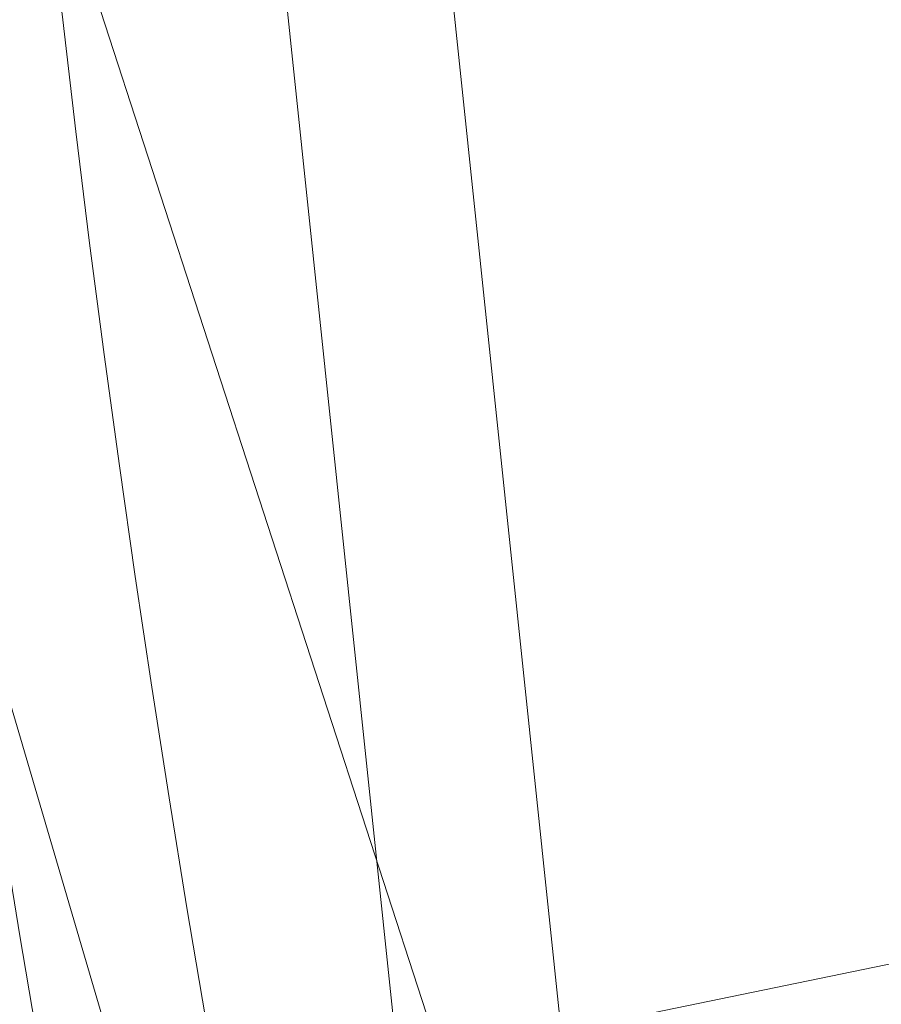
# Model space of a CAD drawing. Header units: millimetres. Extents: x -71 to 71, y -145 to 145.
# Tile 145 of 256: x -60.2 to -57.27, y -10.28 to -6.94. Entities that reach past the tile are written whole.
import ezdxf

# ---------------------------------------------------------------- set-up
doc = ezdxf.new("R2010")
doc.units = ezdxf.units.MM
doc.layers.add('1', color=7, linetype='CONTINUOUS')

msp = doc.modelspace()

# ---------------------------------------------------------------- linework, layer by layer
at = {"layer": '1', "color": 163, "linetype": 'Continuous', "lineweight": 13, "extrusion": (-5.23961e-15, 1.15648e-14, -1)}
msp.add_circle((0, 0, 144.0046), 61.0181, dxfattribs=at)
at = {"layer": '1', "color": 163, "linetype": 'Continuous', "lineweight": 13}
msp.add_circle((0, 0, -145), 60.4434, dxfattribs=at)
msp.add_open_spline([(-57.436, -2.7113, 2.2105), (-57.436, -2.7113, 2.0513), (-57.4345, -2.7439, 1.7332), (-57.4276, -2.8852, 1.2748), (-57.4159, -3.1122, 0.8522), (-57.3988, -3.4172, 0.4822), (-57.3754, -3.79, 0.1811), (-57.3459, -4.2138, -0.0417), (-57.3105, -4.672, -0.1798), (-57.2699, -5.1477, -0.2264), (-57.225, -5.6231, -0.1789), (-57.1781, -6.0799, -0.0403), (-57.1317, -6.502, 0.1828), (-57.0882, -6.8729, 0.4839), (-57.0505, -7.1771, 0.8531), (-57.0214, -7.4038, 1.2751), (-57.0029, -7.5449, 1.7332), (-56.9985, -7.5775, 2.0513), (-56.9985, -7.5775, 2.2105)], degree=3, dxfattribs=at)
msp.add_open_spline([(-57.0531, -7.1547, 2.2105), (-57.0531, -7.1547, 2.1451), (-57.054, -7.1477, 2.0143), (-57.0592, -7.1059, 1.7558), (-57.0721, -7.0023, 1.444), (-57.0956, -6.8088, 1.1016), (-57.1253, -6.556, 0.8011), (-57.1592, -6.2536, 0.5507), (-57.1958, -5.9099, 0.3601), (-57.2332, -5.5372, 0.2386), (-57.2697, -5.1467, 0.1958), (-57.3034, -4.7558, 0.2381), (-57.3331, -4.3822, 0.3591), (-57.3584, -4.0375, 0.5496), (-57.3789, -3.7339, 0.8001), (-57.3947, -3.4803, 1.101), (-57.4061, -3.2863, 1.4438), (-57.4119, -3.1827, 1.7557), (-57.4142, -3.1409, 2.0143), (-57.4145, -3.134, 2.1451), (-57.4145, -3.134, 2.2105)], degree=3, knots=[0, 0, 0, 0, 0.03125, 0.0625, 0.125, 0.1875, 0.25, 0.3125, 0.375, 0.4375, 0.5, 0.5625, 0.625, 0.6875, 0.75, 0.8125, 0.875, 0.9375, 0.96875, 1, 1, 1, 1], dxfattribs=at)
for points in [[(24.5845, 55.2178, -145), (-35.5277, -48.8997, -145), (-52.3455, -30.2217, -145), (-60.1123, -6.3181, -145)], [(-55.5385, -9.7929, -124.3698), (-55.5385, 9.7929, -124.3698), (-62.4157, 2.6859, -124.4759)], [(-58.0316, -18.8556, -144.0046), (-60.6838, 6.3781, -144.0046), (-60.1123, 6.3181, -145), (-57.4851, -18.678, -145)], [(-62.4157, 2.6859, -124.4759), (-63.0153, -11.3325, -124.5197), (-55.5385, -9.7929, -124.3698)], [(-55.504, -25.3478, -144.0046), (-56.0656, -25.6043, -143.2514), (-61.0081, -8.7716, -143.2514), (-60.397, -8.6838, -144.0046)], [(-56.9481, -26.0073, -142.6799), (-61.9684, -8.9097, -142.6799), (-61.0081, -8.7716, -143.2514), (-56.0656, -25.6043, -143.2514)], [(-62.6698, -10.6233, -142.5051), (-61.9684, -8.9097, -142.6799), (-56.9481, -26.0073, -142.6799)], [(-55.5385, -9.7929, -124.3698), (-63.0153, -11.3325, -124.5197), (-63.4043, -20.4244, -124.5481)], [(-63.4043, -20.4244, -124.5481), (-48.8398, -28.1976, -124.3698), (-55.5385, -9.7929, -124.3698)]]:
    msp.add_3dface(points, dxfattribs=at)

doc.saveas('drawing.dxf')
